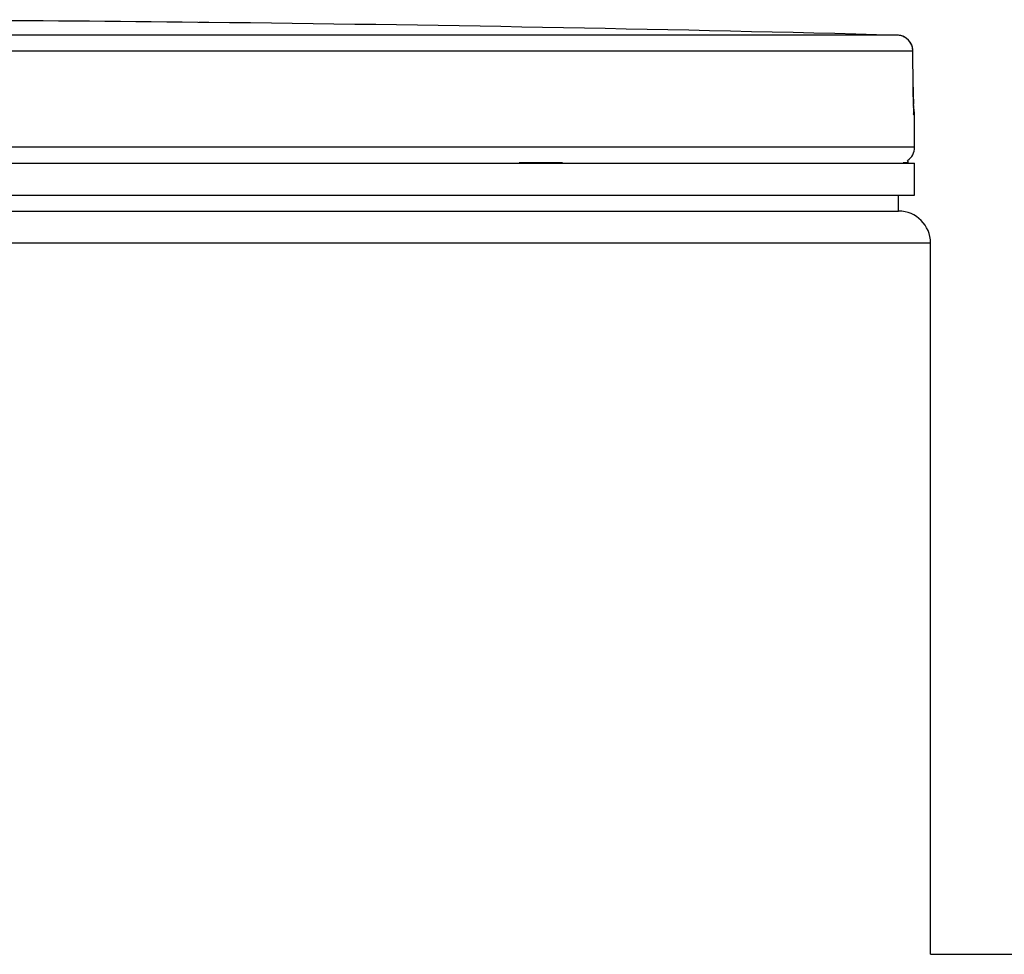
# Model space of a CAD drawing. Header units: millimetres. Extents: x 0 to 297, y 0 to 210.
# Tile 20 of 36: x 58.48 to 64.65, y 179.35 to 185.21. Entities that reach past the tile are written whole.
import ezdxf

# ---------------------------------------------------------------- set-up
doc = ezdxf.new("R2010")
doc.units = ezdxf.units.MM
doc.header["$LTSCALE"] = 16.335
doc.layers.get('0').update_dxf_attribs({"linetype": 'CONTINUOUS'})
doc.layers.add('01_GLOBAL', color=7, linetype='CONTINUOUS')
doc.layers.add('AXES_REF', color=7, linetype='CONTINUOUS')

msp = doc.modelspace()

# ---------------------------------------------------------------- linework, layer by layer
at = {"color": 7, "linetype": 'Continuous'}
for p, q in [((59.5965, 185.1923), (59.5965, 185.1922)), ((59.7965, 185.1898), (59.5965, 185.1922)), ((59.5974, 185.1922), (59.5965, 185.1922)), ((59.6667, 185.1913), (59.6034, 185.1921)), ((59.7965, 185.1898), (59.6667, 185.1913)), ((64.0834, 184.7874), (64.082, 185.0122)), ((64.0836, 184.7704), (64.0834, 184.7874)), ((64.0837, 184.7584), (64.0835, 184.7748)), ((64.0839, 184.7426), (64.0836, 184.7621)), ((64.0842, 184.7275), (64.0839, 184.7462)), ((64.0845, 184.7165), (64.0842, 184.7309)), ((64.0849, 184.703), (64.0844, 184.7203)), ((64.0853, 184.6905), (64.0848, 184.7065)), ((64.0857, 184.679), (64.0851, 184.6937)), ((64.0861, 184.6686), (64.0856, 184.6819)), ((64.0865, 184.6593), (64.086, 184.6712)), ((64.0869, 184.6512), (64.0864, 184.6617)), ((64.0872, 184.6459), (64.0868, 184.6532)), ((64.0875, 184.6411), (64.0871, 184.6475)), ((64.0878, 184.6372), (64.0874, 184.6427)), ((64.0921, 184.409), (64.0921, 184.6113)), ((48.8921, 184.309), (64.0921, 184.309)), ((64.0521, 184.309), (64.0521, 184.313)), ((64.0921, 184.109), (64.0921, 184.309)), ((48.8921, 184.109), (64.0921, 184.109)), ((63.9921, 184.009), (63.9921, 184.109)), ((48.9921, 184.009), (63.9921, 184.009))]:
    msp.add_line(p, q, dxfattribs=at)
at = {"color": 9, "linetype": 'Continuous'}
for p, q in [((63.9846, 185.1115), (56.8805, 185.1115)), ((64.0819, 185.0116), (56.8855, 185.0116)), ((64.0819, 185.0116), (64.082, 185.0124)), ((64.0833, 184.7868), (64.0819, 185.0116)), ((64.0833, 184.7868), (64.0834, 184.7874)), ((64.0921, 184.6113), (64.0903, 184.6113)), ((64.0921, 184.409), (48.8921, 184.409)), ((61.6115, 184.313), (61.8847, 184.313)), ((64.0197, 184.313), (64.0521, 184.313))]:
    msp.add_line(p, q, dxfattribs=at)
at = {"color": 7, "linetype": 'Continuous'}
msp.add_lwpolyline([(64.0882, 184.6302), (64.0883, 184.6299), (64.0885, 184.6288), (64.0885, 184.6282), (64.0885, 184.6284), (64.0885, 184.629), (64.0884, 184.6299), (64.0882, 184.6312), (64.0881, 184.6329), (64.0879, 184.6349), (64.0878, 184.6372)], dxfattribs=at)
for centre, radius, start, end in [((56.4921, -103.641), 288.85, 89.384203, 90.615797), ((56.492, -103.6448), 288.8535, 88.513631, 89.344514), ((63.982, 185.0116), 0.1, 0.47139, 88.50968), ((63.9921, 184.6113), 0.1, 0, 17.12565), ((63.9921, 184.409), 0.1, 304.26436, 360), ((64.0261, 184.313), 0.026, 0, 31.37829)]:
    msp.add_arc(centre, radius, start, end, dxfattribs=at)
at = {"color": 9, "linetype": 'Continuous'}
for centre, radius, start, end in [((63.982, 185.0124), 0.0992, 81.1124, 88.48797), ((63.9818, 185.0109), 0.1006, 79.42687, 81.12919), ((63.9817, 185.0106), 0.101, 73.84944, 79.42649), ((63.9818, 185.011), 0.1006, 72.25551, 73.84867), ((63.9823, 185.0122), 0.0993, 65.31722, 72.26949), ((63.9822, 185.0121), 0.0994, 58.46483, 65.29406), ((67.5507, 184.8039), 3.4675, 180.28324, 182.05411), ((63.9903, 184.6113), 0.1, 0.03872, 10.74603)]:
    msp.add_arc(centre, radius, start, end, dxfattribs=at)
msp.add_open_spline([(64.0819, 185.0116), (64.0819, 185.0441), (64.0619, 185.0798), (64.0342, 185.0969)], degree=3, dxfattribs=at)
msp.add_open_spline([(64.0903, 184.6113), (64.0843, 184.6115), (64.0936, 184.648), (64.0861, 184.6628), (64.0855, 184.6796)], degree=3, knots=[0, 0, 0, 0, 0.262433, 1, 1, 1, 1], dxfattribs=at)
at = {"layer": '01_GLOBAL', "color": 7, "linetype": 'Continuous'}
for p, q in [((48.9921, 184.009), (63.9921, 184.009)), ((64.1921, 179.349), (64.1921, 183.809))]:
    msp.add_line(p, q, dxfattribs=at)
at = {"layer": '01_GLOBAL', "color": 9, "linetype": 'Continuous'}
msp.add_line((48.7921, 183.809), (64.1921, 183.809), dxfattribs=at)
at = {"layer": '01_GLOBAL', "color": 7, "linetype": 'Continuous'}
msp.add_arc((63.9921, 183.809), 0.2, 0, 90, dxfattribs=at)
at = {"layer": 'AXES_REF', "color": 7, "linetype": 'Continuous'}
msp.add_line((64.1921, 179.349), (81.8548, 179.349), dxfattribs=at)

doc.saveas('drawing.dxf')
